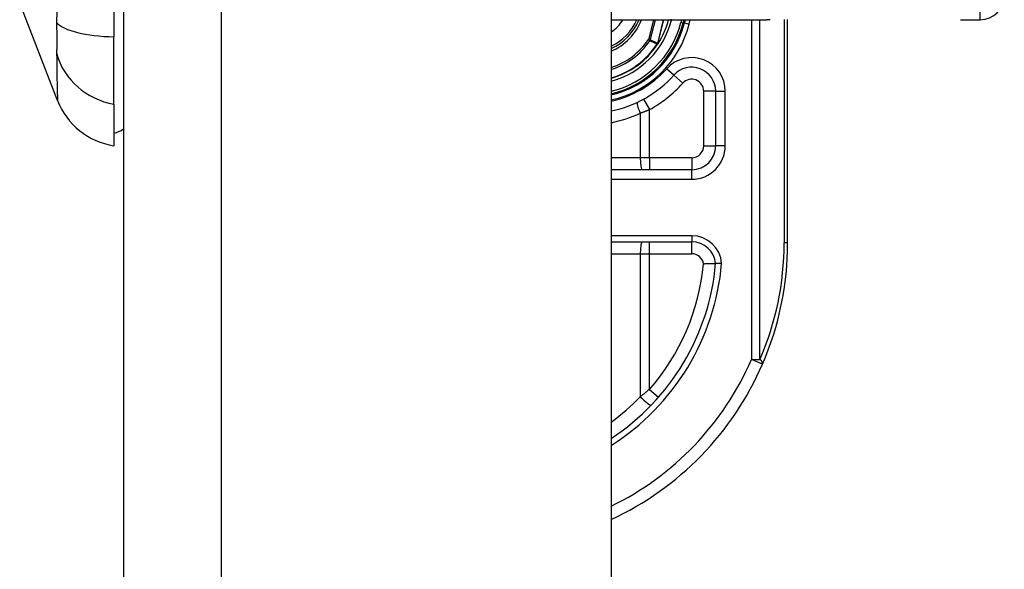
# Model space of a CAD drawing. Header units: inches. Extents: x 6 to 171, y 11 to 89.
# Tile 103 of 113: x 101.24 to 102.855, y 34.941 to 35.842. Entities that reach past the tile are written whole.
import ezdxf

# ---------------------------------------------------------------- set-up
doc = ezdxf.new("R2010")
doc.units = ezdxf.units.IN
doc.header["$MEASUREMENT"] = 0
doc.layers.add('Visible Edges(ANSI)', color=7, linetype='Continuous', lineweight=25)
doc.layers.add('Visible Tangent Edges(ANSI)', color=7, linetype='Continuous', lineweight=25)

msp = doc.modelspace()

# ---------------------------------------------------------------- linework, layer by layer
at = {"layer": 'Visible Edges(ANSI)'}
for p, q in [((101.4105, 67.6177), (101.4105, 32.1367)), ((102.2105, 67.6177), (102.2105, 32.1367)), ((101.3948, 36.6375), (101.3948, 35.814)), ((101.3024, 35.7092), (101.2403, 35.8689)), ((102.2105, 35.8419), (102.4665, 35.8419)), ((102.3286, 35.8365), (102.33, 35.8419)), ((102.332, 35.8419), (102.3308, 35.8367)), ((102.5, 35.4757), (102.5, 35.8421)), ((102.7835, 35.8419), (102.816, 35.8419)), ((101.3948, 35.7032), (101.3948, 35.814)), ((102.2874, 35.8026), (102.2868, 35.8018)), ((102.3819, 35.7246), (102.3819, 35.6352)), ((101.3948, 35.7032), (101.3948, 35.6352)), ((102.3426, 35.5958), (102.2105, 35.5958)), ((102.2105, 35.4777), (102.3427, 35.4777))]:
    msp.add_line(p, q, dxfattribs=at)
at = {"layer": 'Visible Edges(ANSI)', "flags": 128}
for points in [[(102.2875, 35.8026), (102.2874, 35.8026), (102.2874, 35.8026), (102.2874, 35.8025), (102.2873, 35.8025), (102.2873, 35.8025), (102.2872, 35.8024), (102.2872, 35.8024), (102.2872, 35.8024), (102.2871, 35.8024), (102.2871, 35.8023), (102.287, 35.8023), (102.287, 35.8023), (102.2869, 35.8022), (102.2869, 35.8022), (102.2868, 35.8022), (102.2868, 35.8022), (102.2867, 35.8022), (102.2867, 35.8021), (102.2867, 35.8021), (102.2866, 35.8021), (102.2866, 35.8021), (102.2865, 35.8021), (102.2865, 35.802), (102.2864, 35.802)], [(102.2876, 35.8028), (102.2876, 35.8028), (102.2876, 35.8028), (102.2876, 35.8028), (102.2876, 35.8028), (102.2876, 35.8028), (102.2876, 35.8028), (102.2876, 35.8028), (102.2876, 35.8027), (102.2876, 35.8027), (102.2876, 35.8027), (102.2876, 35.8027), (102.2876, 35.8027), (102.2875, 35.8027), (102.2875, 35.8027), (102.2875, 35.8027), (102.2875, 35.8027), (102.2875, 35.8027), (102.2875, 35.8027), (102.2875, 35.8027), (102.2875, 35.8027), (102.2875, 35.8027), (102.2875, 35.8026), (102.2875, 35.8026), (102.2875, 35.8026)], [(102.3621, 35.4417), (102.3634, 35.4417), (102.3647, 35.4418), (102.366, 35.4418), (102.3672, 35.4418), (102.3685, 35.4419), (102.3697, 35.4419), (102.3709, 35.4419), (102.372, 35.4419), (102.3731, 35.442), (102.3742, 35.442), (102.3752, 35.442), (102.3761, 35.442), (102.377, 35.442), (102.3778, 35.442), (102.3786, 35.442), (102.3793, 35.442), (102.3799, 35.442), (102.3804, 35.442), (102.3809, 35.442), (102.3813, 35.442), (102.3815, 35.442), (102.3818, 35.442), (102.3819, 35.442), (102.3819, 35.442)], [(102.3918, 35.442), (102.3912, 35.442), (102.3905, 35.442), (102.3899, 35.442), (102.3893, 35.442), (102.3886, 35.442), (102.388, 35.442), (102.3874, 35.442), (102.3869, 35.442), (102.3863, 35.442), (102.3858, 35.442), (102.3853, 35.442), (102.3848, 35.442), (102.3844, 35.442), (102.384, 35.442), (102.3836, 35.442), (102.3833, 35.442), (102.3829, 35.442), (102.3827, 35.442), (102.3825, 35.442), (102.3823, 35.442), (102.3821, 35.442), (102.382, 35.442), (102.3819, 35.442), (102.3819, 35.442)]]:
    msp.add_lwpolyline(points, dxfattribs=at)
at = {"layer": 'Visible Edges(ANSI)'}
for centre, radius, start, end in [((102.816, 35.8812), 0.0394, 270, 0), ((102.174, 35.8757), 0.089, 294.2119, 337.6397), ((102.174, 35.8757), 0.135, 327.2981, 345.4721), ((102.174, 35.8757), 0.1615, 283.0621, 346.0291), ((102.174, 35.8757), 0.1595, 283.2288, 345.776), ((102.174, 35.8757), 0.1348, 285.7096, 326.7398), ((102.3426, 35.7246), 0.0394, 0, 138.1031), ((102.1741, 35.8757), 0.187, 281.2503, 318.1031), ((101.4125, 35.752), 0.1181, 201.2505, 261.3991), ((101.3869, 35.6942), 0.0394, 281.537, 306.8699), ((102.3426, 35.6352), 0.0394, 270, 0), ((102.3427, 35.4383), 0.0394, 5.3938, 90), ((102, 35.4757), 0.5, 336.5561, 0), ((102, 35.4757), 0.3834, 303.3034, 354.9569), ((102, 35.4757), 0.5, 294.8977, 336.5561)]:
    msp.add_arc(centre, radius, start, end, dxfattribs=at)
at = {"layer": 'Visible Tangent Edges(ANSI)'}
for p, q in [((101.5715, 32.1367), (101.5715, 67.6177)), ((102.816, 35.8419), (102.816, 36.0387)), ((102.2799, 35.8419), (102.2717, 35.8092)), ((102.2747, 35.8084), (102.2831, 35.8419)), ((102.2965, 35.8419), (102.2866, 35.8031)), ((102.2868, 35.8031), (102.2966, 35.8419)), ((102.3095, 35.8414), (102.3076, 35.8419)), ((102.3095, 35.8414), (102.3096, 35.8419)), ((102.3259, 35.8419), (102.3248, 35.8375)), ((102.3384, 35.8348), (102.3402, 35.8419)), ((102.4407, 35.8419), (102.4407, 35.2846)), ((102.4546, 35.2846), (102.4546, 35.8419)), ((102.4943, 35.842), (102.4943, 35.4757)), ((102.3248, 35.8375), (102.3286, 35.8365)), ((102.3308, 35.8367), (102.3288, 35.8372)), ((102.3308, 35.8367), (102.3384, 35.8348)), ((102.2747, 35.8084), (102.2717, 35.8092)), ((102.2717, 35.8092), (102.2742, 35.8074)), ((102.2862, 35.8022), (102.2864, 35.802)), ((102.2864, 35.8025), (102.2866, 35.8025)), ((102.2864, 35.802), (102.2868, 35.8018)), ((102.2866, 35.8031), (102.2868, 35.8031)), ((102.3133, 35.7508), (102.3015, 35.7614)), ((102.3133, 35.7508), (102.3279, 35.7377)), ((102.2638, 35.7117), (102.2732, 35.6944)), ((102.3819, 35.7246), (102.3622, 35.7246)), ((102.3622, 35.7246), (102.3622, 35.6352)), ((102.3819, 35.7246), (102.3977, 35.7246)), ((102.3977, 35.6352), (102.3977, 35.7246)), ((102.2583, 35.6887), (102.2583, 35.6155)), ((102.2732, 35.6155), (102.2732, 35.6944)), ((102.3622, 35.6352), (102.3819, 35.6352)), ((102.3977, 35.6352), (102.3819, 35.6352)), ((102.2583, 35.6155), (102.2105, 35.6155)), ((102.2732, 35.6155), (102.2583, 35.6155)), ((102.2732, 35.6155), (102.2732, 35.5958)), ((102.3426, 35.6155), (102.2732, 35.6155)), ((102.3426, 35.6155), (102.3426, 35.5958)), ((102.3426, 35.5801), (102.3426, 35.5958)), ((102.2105, 35.5801), (102.3426, 35.5801)), ((102.3427, 35.4875), (102.2105, 35.4875)), ((102.3427, 35.4875), (102.3427, 35.4777)), ((102.2732, 35.458), (102.2732, 35.4777)), ((102.3427, 35.458), (102.3427, 35.4777)), ((102.5, 35.4757), (102.4943, 35.4757)), ((102.2105, 35.458), (102.2583, 35.458)), ((102.2583, 35.458), (102.2732, 35.458)), ((102.2583, 35.458), (102.2583, 35.2235)), ((102.2732, 35.458), (102.3427, 35.458)), ((102.2732, 35.2356), (102.2732, 35.458)), ((102.4407, 35.2846), (102.4546, 35.2846)), ((102.4588, 35.2768), (102.4407, 35.2846)), ((102.2732, 35.2356), (102.288, 35.2227))]:
    msp.add_line(p, q, dxfattribs=at)
at = {"layer": 'Visible Tangent Edges(ANSI)', "flags": 128}
for points in [[(101.301, 35.8553), (101.3008, 35.8371)], [(102.4713, 35.8419), (102.4665, 35.8419)], [(101.3008, 35.8371), (101.3009, 35.8344), (101.3009, 35.8316), (101.3009, 35.829), (101.3009, 35.8263), (101.301, 35.8237), (101.301, 35.8211), (101.301, 35.8187), (101.301, 35.8162), (101.301, 35.8138), (101.301, 35.8115), (101.301, 35.8092), (101.301, 35.807), (101.301, 35.8049), (101.301, 35.8028), (101.301, 35.8008), (101.301, 35.7988), (101.301, 35.7969), (101.301, 35.7951), (101.301, 35.7934), (101.3009, 35.7917), (101.3009, 35.7901), (101.3009, 35.7886), (101.3009, 35.7872), (101.3008, 35.7858)], [(102.2866, 35.8031), (102.2861, 35.8033), (102.2856, 35.8035), (102.2851, 35.8038), (102.2846, 35.804), (102.2841, 35.8042), (102.2836, 35.8044), (102.2831, 35.8046), (102.2826, 35.8049), (102.2821, 35.8051), (102.2816, 35.8053), (102.2811, 35.8055), (102.2806, 35.8057), (102.2801, 35.806), (102.2796, 35.8062), (102.2791, 35.8064), (102.2786, 35.8066), (102.2781, 35.8069), (102.2776, 35.8071), (102.2771, 35.8073), (102.2766, 35.8075), (102.2761, 35.8078), (102.2756, 35.808), (102.2752, 35.8082), (102.2747, 35.8084)], [(102.2742, 35.8074), (102.2747, 35.8072), (102.2752, 35.807), (102.2757, 35.8068), (102.2762, 35.8066), (102.2767, 35.8063), (102.2772, 35.8061), (102.2777, 35.8059), (102.2782, 35.8057), (102.2787, 35.8055), (102.2792, 35.8052), (102.2797, 35.805), (102.2802, 35.8048), (102.2807, 35.8046), (102.2812, 35.8044), (102.2817, 35.8041), (102.2822, 35.8039), (102.2827, 35.8037), (102.2832, 35.8035), (102.2837, 35.8033), (102.2842, 35.8031), (102.2847, 35.8028), (102.2852, 35.8026), (102.2857, 35.8024), (102.2862, 35.8022)], [(102.2864, 35.8025), (102.2864, 35.8025), (102.2864, 35.8025), (102.2864, 35.8025), (102.2864, 35.8025), (102.2864, 35.8025), (102.2864, 35.8024), (102.2864, 35.8024), (102.2863, 35.8024), (102.2863, 35.8024), (102.2863, 35.8024), (102.2863, 35.8024), (102.2863, 35.8024), (102.2863, 35.8023), (102.2863, 35.8023), (102.2863, 35.8023), (102.2863, 35.8023), (102.2862, 35.8023), (102.2862, 35.8023), (102.2862, 35.8023), (102.2862, 35.8022), (102.2862, 35.8022), (102.2862, 35.8022), (102.2862, 35.8022), (102.2862, 35.8022)], [(102.2866, 35.8031), (102.2866, 35.8031), (102.2866, 35.803), (102.2866, 35.803), (102.2866, 35.803), (102.2866, 35.803), (102.2866, 35.8029), (102.2866, 35.8029), (102.2866, 35.8029), (102.2866, 35.8029), (102.2866, 35.8029), (102.2866, 35.8028), (102.2866, 35.8028), (102.2865, 35.8028), (102.2865, 35.8028), (102.2865, 35.8027), (102.2865, 35.8027), (102.2865, 35.8027), (102.2865, 35.8027), (102.2865, 35.8026), (102.2865, 35.8026), (102.2865, 35.8026), (102.2865, 35.8026), (102.2864, 35.8026), (102.2864, 35.8025)], [(102.2864, 35.802), (102.2864, 35.802), (102.2864, 35.8021), (102.2864, 35.8021), (102.2864, 35.8021), (102.2865, 35.8021), (102.2865, 35.8021), (102.2865, 35.8021), (102.2865, 35.8022), (102.2865, 35.8022), (102.2865, 35.8022), (102.2865, 35.8022), (102.2865, 35.8022), (102.2865, 35.8023), (102.2865, 35.8023), (102.2865, 35.8023), (102.2865, 35.8023), (102.2865, 35.8023), (102.2865, 35.8024), (102.2865, 35.8024), (102.2865, 35.8024), (102.2866, 35.8024), (102.2866, 35.8024), (102.2866, 35.8024), (102.2866, 35.8025)], [(102.2864, 35.8025), (102.2864, 35.8025), (102.2864, 35.8025), (102.2864, 35.8025), (102.2864, 35.8024), (102.2864, 35.8024), (102.2864, 35.8024), (102.2864, 35.8024), (102.2864, 35.8024), (102.2864, 35.8023), (102.2864, 35.8023), (102.2864, 35.8023), (102.2864, 35.8023), (102.2864, 35.8022), (102.2864, 35.8022), (102.2864, 35.8022), (102.2864, 35.8022), (102.2864, 35.8022), (102.2864, 35.8021), (102.2864, 35.8021), (102.2864, 35.8021), (102.2864, 35.8021), (102.2864, 35.8021), (102.2864, 35.802), (102.2864, 35.802)], [(102.2866, 35.8025), (102.2866, 35.8025), (102.2866, 35.8025), (102.2866, 35.8025), (102.2866, 35.8026), (102.2866, 35.8026), (102.2866, 35.8026), (102.2866, 35.8026), (102.2867, 35.8027), (102.2867, 35.8027), (102.2867, 35.8027), (102.2867, 35.8027), (102.2867, 35.8028), (102.2867, 35.8028), (102.2867, 35.8028), (102.2867, 35.8028), (102.2867, 35.8029), (102.2867, 35.8029), (102.2867, 35.8029), (102.2868, 35.8029), (102.2868, 35.803), (102.2868, 35.803), (102.2868, 35.803), (102.2868, 35.803), (102.2868, 35.8031)], [(101.3008, 35.7858), (101.301, 35.7776), (101.301, 35.772), (101.3011, 35.7667), (101.3011, 35.7615), (101.3012, 35.7566), (101.3012, 35.7519), (101.3013, 35.7474), (101.3014, 35.7431), (101.3015, 35.7391), (101.3016, 35.7353), (101.3016, 35.7318), (101.3017, 35.7285), (101.3018, 35.7254), (101.3019, 35.7226), (101.302, 35.7201), (101.3021, 35.7178), (101.3021, 35.7158), (101.3022, 35.714), (101.3022, 35.7126), (101.3023, 35.7113), (101.3023, 35.7104), (101.3024, 35.7097), (101.3024, 35.7093), (101.3024, 35.7092)], [(102.2583, 35.6887), (102.2589, 35.6889), (102.2595, 35.6891), (102.2602, 35.6894), (102.2608, 35.6896), (102.2614, 35.6898), (102.262, 35.69), (102.2627, 35.6903), (102.2633, 35.6905), (102.2639, 35.6907), (102.2645, 35.691), (102.2652, 35.6912), (102.2658, 35.6914), (102.2664, 35.6917), (102.267, 35.6919), (102.2676, 35.6922), (102.2683, 35.6924), (102.2689, 35.6926), (102.2695, 35.6929), (102.2701, 35.6931), (102.2708, 35.6934), (102.2714, 35.6936), (102.272, 35.6939), (102.2726, 35.6941), (102.2732, 35.6944)], [(102.2732, 35.2356), (102.2726, 35.2351), (102.272, 35.2346), (102.2714, 35.2341), (102.2708, 35.2336), (102.2702, 35.2331), (102.2695, 35.2325), (102.2689, 35.232), (102.2683, 35.2315), (102.2677, 35.231), (102.2671, 35.2305), (102.2664, 35.23), (102.2658, 35.2295), (102.2652, 35.229), (102.2646, 35.2285), (102.2639, 35.228), (102.2633, 35.2275), (102.2627, 35.2269), (102.2621, 35.2264), (102.2614, 35.2259), (102.2608, 35.2254), (102.2602, 35.2249), (102.2595, 35.2245), (102.2589, 35.224), (102.2583, 35.2235)]]:
    msp.add_lwpolyline(points, dxfattribs=at)
at = {"layer": 'Visible Tangent Edges(ANSI)'}
for centre, radius, start, end in [((102.174, 35.8757), 0.0655, 303.873, 328.8678), ((102.174, 35.8757), 0.0855, 295.2808, 336.6625), ((102.174, 35.8757), 0.0929, 293.125, 338.6346), ((102.174, 35.8757), 0.1397, 285.1462, 345.776), ((102.174, 35.8757), 0.1556, 283.5699, 345.776), ((102.174, 35.8757), 0.1694, 282.4448, 346.0291), ((102.174, 35.8757), 0.1181, 287.9957, 325.7195), ((102.174, 35.8757), 0.1212, 287.5222, 325.7195), ((102.174, 35.8757), 0.1341, 285.7941, 326.7398), ((102.3426, 35.7246), 0.0551, 0, 138.1031), ((102.1741, 35.8757), 0.1713, 282.3002, 318.1031), ((102.3426, 35.7246), 0.0197, 0, 138.1031), ((102.1741, 35.8757), 0.2067, 298.671, 318.1031), ((102.1703, 35.8757), 0.2067, 281.2208, 295.1856), ((102.3426, 35.6352), 0.0551, 270, 0), ((102.3426, 35.6352), 0.0197, 270, 0), ((102.3427, 35.4383), 0.0492, 4.296, 90), ((102.014, 35.4757), 0.4803, 336.5561, 0), ((102.3427, 35.4383), 0.0197, 9.8056, 90), ((102, 35.4757), 0.3932, 302.3662, 355.0813), ((102, 35.4757), 0.3637, 318.6896, 354.628), ((102, 35.4757), 0.4803, 295.9925, 336.5561), ((101.9963, 35.4757), 0.3637, 306.0906, 316.0814)]:
    msp.add_arc(centre, radius, start, end, dxfattribs=at)
for centre, major_axis, ratio, start_param, end_param in [((101.4148, 35.8514), (-0.118, -0.0053), 0.314585, 0.249322, 1.386592), ((102.2717, 35.8092), (0.00162, 0.00359), 0.779727, 4.57537, 4.849408), ((101.4148, 35.8135), (-0.117, 0.0158), 0.948273, 0.391156, 1.528426), ((102.262, 35.6887), (-0.0084, 0.0178), 0.172316, 0, 1.48994), ((102.262, 35.6155), (0, -0.0197), 0.189796, 4.712389, 6.283185), ((102.262, 35.458), (0, 0.0197), 0.189796, 0, 1.570796), ((102.4407, 35.2846), (0.0181, -0.0078), 0.369668, 0, 0.864875), ((102.262, 35.2235), (0.0142, -0.0137), 0.132897, 4.575244, 6.283185)]:
    msp.add_ellipse(centre, major_axis=major_axis, ratio=ratio, start_param=start_param, end_param=end_param, dxfattribs=at)

doc.saveas('drawing.dxf')
